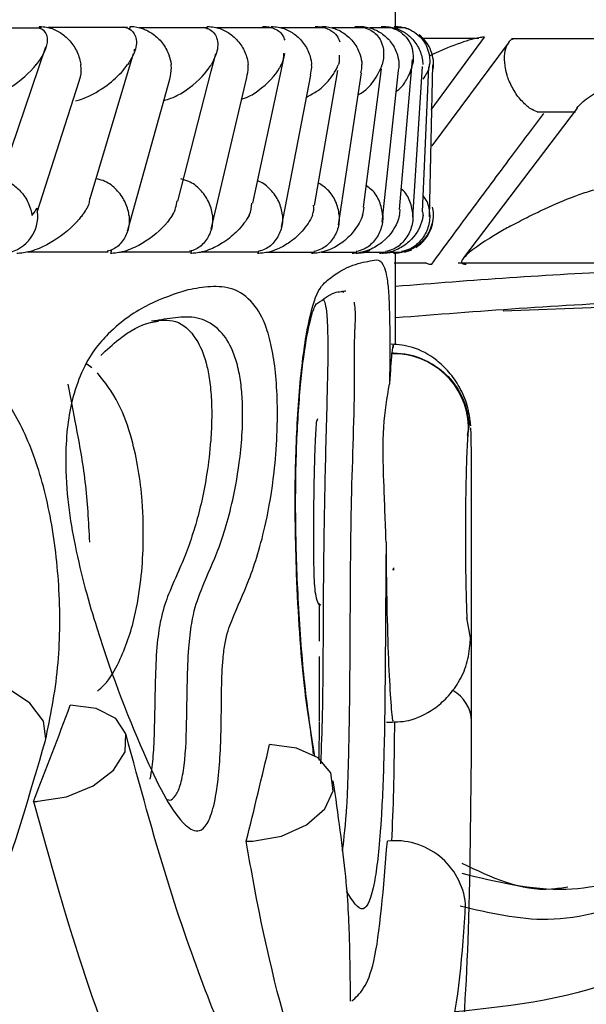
# Model space of a CAD drawing. Header units: millimetres. Extents: x 65 to 121, y 64 to 185.
# Tile 149 of 175: x 96.08 to 96.451, y 133.07 to 133.717. Entities that reach past the tile are written whole.
import ezdxf

# ---------------------------------------------------------------- set-up
doc = ezdxf.new("R2010")
doc.units = ezdxf.units.MM
doc.styles.add('SLDTEXTSTYLE0', font='TXT', dxfattribs={"width": 0.75})
doc.dimstyles.new('SLDDIMSTYLE0', dxfattribs={"dimtxt": 3.5, "dimasz": 3.302, "dimexe": 0, "dimexo": 0.0625, "dimgap": 0.875, "dimtad": 1, "dimdec": 0, "dimlfac": 20, "dimrnd": 1e-09, "dimzin": 12, "dimdsep": 46, "dimtxsty": 'SLDTEXTSTYLE0', "dimsah": 1, "dimcen": 0.09, "dimadec": 0, "dimazin": 3, "dimtfac": 1, "dimtdec": 0, "dimtofl": 0, "dimtmove": 0, "dimatfit": 3, "dimfxl": 0, "dimfrac": 2, "dimtolj": 1, "dimtzin": 12, "dimarcsym": 0})
doc.dimstyles.new('SLDDIMSTYLE1', dxfattribs={"dimtxt": 3.5, "dimasz": 3.302, "dimexe": 0, "dimexo": 0.0625, "dimgap": 0.875, "dimtad": 1, "dimdec": 0, "dimlfac": 20, "dimrnd": 1e-09, "dimzin": 12, "dimdsep": 46, "dimtxsty": 'SLDTEXTSTYLE0', "dimsah": 1, "dimcen": 0.09, "dimadec": 0, "dimazin": 3, "dimtfac": 1, "dimtdec": 0, "dimtmove": 0, "dimatfit": 0, "dimfxl": 0, "dimfrac": 2, "dimtolj": 1, "dimtzin": 12, "dimarcsym": 0})

# ---------------------------------------------------------------- blocks, each defined once
blk = doc.blocks.new('_D')
at = {"color": 7, "linetype": 'Continuous', "lineweight": 18}
for p, q in [((87.97315, 185.01157), (121.2937, 185.01157)), ((120.2937, 185.01157), (120.2937, 118.65612)), ((85.37246, 118.65612), (121.2937, 118.65612))]:
    blk.add_line(p, q, dxfattribs=at)
for points in [[(120.2937, 185.01157), (119.7857, 181.70957), (120.8017, 181.70957)], [(120.2937, 118.65612), (120.8017, 121.95812), (119.7857, 121.95812)]]:
    blk.add_solid(points, dxfattribs=at)
at = {"color": 7, "linetype": 'Continuous', "lineweight": 18, "insert": (115.78196, 153.76379), "char_height": 3.5, "attachment_point": 1, "rotation": 90, "style": 'SLDTEXTSTYLE0'}
blk.add_mtext('1327', dxfattribs=at)
blk = doc.blocks.new('_D_1')
at = {"color": 7, "linetype": 'Continuous', "lineweight": 18}
for p, q in [((86.2605, 139.39842), (111.35947, 139.39842)), ((110.35947, 139.39842), (110.35947, 118.65612)), ((85.37246, 118.65612), (111.35947, 118.65612))]:
    blk.add_line(p, q, dxfattribs=at)
for points in [[(110.35947, 139.39842), (109.85147, 136.09642), (110.86747, 136.09642)], [(110.35947, 118.65612), (110.86747, 121.95812), (109.85147, 121.95812)]]:
    blk.add_solid(points, dxfattribs=at)
at = {"color": 7, "linetype": 'Continuous', "lineweight": 18, "insert": (105.84774, 126.8513), "char_height": 3.5, "attachment_point": 1, "rotation": 90, "style": 'SLDTEXTSTYLE0'}
blk.add_mtext('415', dxfattribs=at)

msp = doc.modelspace()

# ---------------------------------------------------------------- linework, layer by layer
at = {"color": 7, "linetype": 'Continuous', "lineweight": 25}
for p, q in [((96.32624, 133.71245), (96.32624, 133.86307)), ((96.09398, 133.71139), (96.03492, 133.71139)), ((96.09268, 133.71245), (96.09216, 133.71082)), ((96.15041, 133.71165), (96.09835, 133.71165)), ((96.15212, 133.71245), (96.15145, 133.71001)), ((96.20245, 133.71164), (96.15793, 133.71164)), ((96.20275, 133.71245), (96.20234, 133.71068)), ((96.24578, 133.71163), (96.20874, 133.71163)), ((96.28049, 133.7116), (96.25088, 133.7116)), ((96.30659, 133.71155), (96.28442, 133.71155)), ((96.32405, 133.7115), (96.30935, 133.7115)), ((96.33275, 133.71144), (96.32559, 133.71144)), ((96.32582, 133.71245), (96.32579, 133.71113)), ((96.32623, 133.71245), (96.32624, 133.71245)), ((96.33524, 133.71076), (96.33304, 133.71139)), ((96.38089, 133.70447), (96.34435, 133.70447)), ((96.34966, 133.65776), (96.38477, 133.70537)), ((96.40016, 133.70138), (96.35014, 133.63397)), ((96.53571, 133.70442), (96.40243, 133.70442)), ((96.06338, 133.60066), (96.09681, 133.69913)), ((96.12579, 133.5994), (96.15434, 133.69463)), ((96.15481, 133.69618), (96.1553, 133.69783)), ((96.20539, 133.68311), (96.20828, 133.6944)), ((96.25115, 133.68303), (96.25365, 133.69473)), ((96.32895, 133.59227), (96.33746, 133.69074)), ((96.18351, 133.5978), (96.20539, 133.68311)), ((96.23263, 133.59635), (96.25115, 133.68303)), ((96.27321, 133.5949), (96.2884, 133.6836)), ((96.28889, 133.58222), (96.30386, 133.68195)), ((96.30535, 133.59382), (96.31706, 133.68466)), ((96.31759, 133.58389), (96.32834, 133.68362)), ((96.33765, 133.58711), (96.34409, 133.68615)), ((96.34403, 133.59069), (96.34818, 133.68589)), ((96.34868, 133.58741), (96.35086, 133.68718)), ((96.09099, 133.59046), (96.11859, 133.67646)), ((96.15084, 133.57962), (96.17813, 133.67776)), ((96.20534, 133.57933), (96.22877, 133.67901)), ((96.25147, 133.5807), (96.27066, 133.6804)), ((96.44545, 133.65875), (96.371, 133.56039)), ((96.41917, 133.65629), (96.44434, 133.65629)), ((96.15044, 133.57815), (96.15069, 133.57908)), ((96.08465, 133.56448), (96.13769, 133.56448)), ((96.13986, 133.56575), (96.13922, 133.56341)), ((96.19227, 133.56516), (96.19187, 133.56341)), ((96.33224, 133.56422), (96.33698, 133.56584)), ((96.14608, 133.56442), (96.19157, 133.56442)), ((96.19867, 133.56437), (96.23667, 133.56437)), ((96.24252, 133.56431), (96.27307, 133.56431)), ((96.27774, 133.56427), (96.30086, 133.56427)), ((96.30436, 133.56424), (96.32001, 133.56424)), ((96.32235, 133.56422), (96.33047, 133.56422)), ((96.32624, 133.50333), (96.32624, 133.56341)), ((96.32548, 133.55719), (96.34648, 133.55719)), ((96.36746, 133.55716), (96.50007, 133.55716)), ((96.29225, 133.53768), (96.29113, 133.53867)), ((96.39695, 133.52559), (96.51895, 133.53054)), ((96.17076, 133.51951), (96.16764, 133.5184)), ((96.32379, 133.49807), (96.32374, 133.49754)), ((96.12707, 133.48832), (96.12372, 133.49055)), ((96.13096, 133.48468), (96.13059, 133.48506)), ((96.27497, 133.45482), (96.27424, 133.45234)), ((96.27624, 133.2559), (96.27602, 133.23059))]:
    msp.add_line(p, q, dxfattribs=at)
at = {"color": 7, "linetype": 'Continuous', "lineweight": 25, "flags": 128}
for points in [[(96.37532, 133.30677), (96.37539, 133.31098), (96.37298, 133.32404)], [(96.09148, 133.20356), (96.11031, 133.20652), (96.12776, 133.2137), (96.14126, 133.22405), (96.14881, 133.23603), (96.1493, 133.24789), (96.14266, 133.25786), (96.12986, 133.26448), (96.1128, 133.26678)], [(96.23266, 133.17747), (96.25137, 133.18076), (96.26788, 133.18814), (96.2798, 133.19855), (96.2854, 133.21048), (96.28388, 133.22221), (96.27545, 133.23204), (96.26134, 133.23855), (96.24357, 133.24081)]]:
    msp.add_lwpolyline(points, dxfattribs=at)
at = {"color": 1, "linetype": 'Continuous', "lineweight": 25, "flags": 128}
msp.add_lwpolyline([(96.09656, 133.24355), (96.09679, 133.24458), (96.09517, 133.25626), (96.08636, 133.26795), (96.07171, 133.27785), (96.06114, 133.28224)], dxfattribs=at)
at = {"color": 7, "linetype": 'Continuous', "lineweight": 25}
for centre, radius, start, end in [((96.0666, 133.58809), 0.02493, 286.74734, 11.63275), ((96.32487, 133.44819), 0.04936, 2.10441, 91.31921), ((96.08896, 133.27578), 0.07226, 269.87368, 272.00262), ((96.22847, 133.25393), 0.07657, 269.87859, 273.13422), ((96.326, 133.13114), 0.04655, 6.18938, 96.26014)]:
    msp.add_arc(centre, radius, start, end, dxfattribs=at)
at = {"color": 1, "linetype": 'Continuous', "lineweight": 25}
msp.add_arc((96.35225, 133.25529), 0.02401, 2.19733, 61.09632, dxfattribs=at)
at = {"color": 7, "linetype": 'Continuous', "lineweight": 25}
for centre, major_axis, ratio, start_param, end_param in [((91.75124, 133.23515), (4.29276, 2.31535), 0.683285, 5.606498, 5.623426), ((91.75124, 133.20908), (4.36834, 1.80239), 0.754272, 5.774184, 5.791078)]:
    msp.add_ellipse(centre, major_axis=major_axis, ratio=ratio, start_param=start_param, end_param=end_param, dxfattribs=at)
for points, knots in [([(96.09271, 133.71134), (96.09291, 133.71128), (96.09485, 133.71066), (96.09764, 133.70723), (96.09818, 133.70154), (96.09533, 133.69432), (96.0923, 133.68979), (96.09047, 133.68749), (96.09045, 133.68745)], [0, 0, 0, 0, 0.014329, 0.137678, 0.465515, 0.728743, 0.995975, 1, 1, 1, 1]), ([(96.09268, 133.71245), (96.09418, 133.71237), (96.09816, 133.71213), (96.10463, 133.70972), (96.11142, 133.70477), (96.11677, 133.69773), (96.11901, 133.6916), (96.1196, 133.68816), (96.11968, 133.68754), (96.11969, 133.68745)], [0, 0, 0, 0, 0.115286, 0.305671, 0.501288, 0.725647, 0.950189, 0.993469, 1, 1, 1, 1]), ([(96.14745, 133.71217), (96.14855, 133.71189), (96.15196, 133.71101), (96.15461, 133.70838), (96.15694, 133.70306), (96.15554, 133.69596), (96.15227, 133.69002), (96.1505, 133.68749), (96.15048, 133.68745)], [0, 0, 0, 0, 0.065371, 0.203548, 0.340624, 0.717976, 0.996201, 1, 1, 1, 1]), ([(96.15212, 133.71245), (96.15233, 133.71245), (96.15504, 133.71243), (96.16038, 133.71141), (96.1675, 133.70766), (96.17368, 133.7017), (96.17756, 133.69469), (96.17877, 133.68965), (96.17902, 133.68754), (96.17903, 133.68745)], [0, 0, 0, 0, 0.0163557, 0.2068958, 0.3985397, 0.5994262, 0.8309792, 0.9934628, 1, 1, 1, 1]), ([(96.2, 133.71208), (96.20108, 133.71178), (96.2044, 133.71086), (96.20722, 133.70833), (96.21016, 133.70306), (96.20953, 133.69596), (96.20689, 133.69002), (96.20538, 133.68749), (96.20536, 133.68745)], [0, 0, 0, 0, 0.065455, 0.199311, 0.332246, 0.71732, 0.996175, 1, 1, 1, 1]), ([(96.20275, 133.71245), (96.20429, 133.71237), (96.20837, 133.71213), (96.21491, 133.70971), (96.22168, 133.70476), (96.22689, 133.69773), (96.22896, 133.6916), (96.22943, 133.68816), (96.22949, 133.68753), (96.2295, 133.68745)], [0, 0, 0, 0, 0.115725, 0.305805, 0.501205, 0.725709, 0.950402, 0.993493, 1, 1, 1, 1]), ([(96.23895, 133.71245), (96.23951, 133.71245), (96.24128, 133.71244), (96.24421, 133.712), (96.2492, 133.71023), (96.25226, 133.70714), (96.2532, 133.70443), (96.25354, 133.70344)], [0, 0, 0, 0, 0.053655, 0.168797, 0.309495, 0.747998, 1, 1, 1, 1]), ([(96.24469, 133.71245), (96.24624, 133.71236), (96.25036, 133.71213), (96.25691, 133.70971), (96.26365, 133.70476), (96.26878, 133.69772), (96.27074, 133.6916), (96.27116, 133.68816), (96.27121, 133.68753), (96.27121, 133.68745)], [0, 0, 0, 0, 0.1158129, 0.3058371, 0.5011691, 0.7257165, 0.9504468, 0.993489, 1, 1, 1, 1]), ([(96.27354, 133.71245), (96.27386, 133.71245), (96.27493, 133.71246), (96.27728, 133.71228), (96.28038, 133.71159), (96.28468, 133.70968), (96.28798, 133.70651), (96.28919, 133.70371), (96.28976, 133.7024)], [0, 0, 0, 0, 0.027594, 0.092903, 0.211485, 0.351014, 0.695722, 1, 1, 1, 1]), ([(96.27798, 133.71245), (96.27821, 133.71245), (96.28099, 133.71243), (96.28643, 133.7114), (96.29353, 133.70765), (96.29954, 133.70169), (96.30313, 133.69468), (96.3041, 133.68965), (96.30423, 133.68753), (96.30424, 133.68745)], [0, 0, 0, 0, 0.016742, 0.207086, 0.398553, 0.599338, 0.831044, 0.993504, 1, 1, 1, 1]), ([(96.29949, 133.71245), (96.29956, 133.71245), (96.30081, 133.71247), (96.30348, 133.71228), (96.30759, 133.71127), (96.31324, 133.7083), (96.31729, 133.70278), (96.31894, 133.69538), (96.31827, 133.69015), (96.3175, 133.68749), (96.31749, 133.68745)], [0, 0, 0, 0, 0.00284, 0.050975, 0.110334, 0.207813, 0.453191, 0.721646, 0.996415, 1, 1, 1, 1]), ([(96.30264, 133.71245), (96.30286, 133.71245), (96.30566, 133.71243), (96.31111, 133.71141), (96.31818, 133.70766), (96.32411, 133.70169), (96.3276, 133.69469), (96.32846, 133.68965), (96.32856, 133.68753), (96.32857, 133.68745)], [0, 0, 0, 0, 0.016659, 0.207036, 0.398555, 0.599355, 0.831014, 0.993478, 1, 1, 1, 1]), ([(96.31676, 133.71245), (96.31772, 133.71243), (96.31982, 133.71239), (96.32342, 133.71173), (96.32815, 133.70995), (96.33523, 133.70447), (96.33809, 133.69655), (96.33795, 133.68999), (96.33747, 133.68749), (96.33746, 133.68745)], [0, 0, 0, 0, 0.0388558, 0.0848118, 0.1629401, 0.3126904, 0.7369071, 0.9964138, 1, 1, 1, 1]), ([(96.31861, 133.71245), (96.32019, 133.71237), (96.32435, 133.71213), (96.33087, 133.70972), (96.33745, 133.70476), (96.34227, 133.69773), (96.34392, 133.6916), (96.34415, 133.68816), (96.34417, 133.68753), (96.34417, 133.68745)], [0, 0, 0, 0, 0.115596, 0.305772, 0.501216, 0.725699, 0.950347, 0.993481, 1, 1, 1, 1]), ([(96.32529, 133.71245), (96.32597, 133.71244), (96.32776, 133.71243), (96.33109, 133.71195), (96.33575, 133.71051), (96.34297, 133.70608), (96.34798, 133.69807), (96.34896, 133.69112), (96.34867, 133.68749), (96.34867, 133.68745)], [0, 0, 0, 0, 0.027388, 0.072142, 0.141881, 0.269102, 0.620346, 0.99643, 1, 1, 1, 1]), ([(96.35078, 133.68365), (96.35093, 133.6843), (96.35155, 133.68701), (96.35104, 133.69198), (96.34922, 133.69793), (96.34608, 133.70313), (96.3432, 133.70575), (96.3418, 133.70702)], [0, 0, 0, 0, 0.075663, 0.317189, 0.556274, 0.785715, 1, 1, 1, 1]), ([(96.38477, 133.70537), (96.38473, 133.70537), (96.38393, 133.70538), (96.38177, 133.7052), (96.37702, 133.70418), (96.36742, 133.70122), (96.35723, 133.69719), (96.3503, 133.69389), (96.34822, 133.6929)], [0, 0, 0, 0, 0.005063, 0.091213, 0.197415, 0.371842, 0.810882, 1, 1, 1, 1]), ([(96.40361, 133.70424), (96.40331, 133.70416), (96.40148, 133.70366), (96.39927, 133.70044), (96.39741, 133.69466), (96.39761, 133.68759), (96.39878, 133.68257), (96.39946, 133.68045), (96.39948, 133.68037)], [0, 0, 0, 0, 0.045243, 0.275844, 0.517621, 0.796557, 0.992163, 1, 1, 1, 1]), ([(96.25273, 133.69496), (96.25272, 133.6925), (96.25271, 133.69001), (96.25146, 133.68749), (96.25145, 133.68745)], [0, 0, 0, 0, 0.9863992, 1, 1, 1, 1]), ([(96.04655, 133.66245), (96.04759, 133.66249), (96.05, 133.66259), (96.05477, 133.66355), (96.06217, 133.66599), (96.07614, 133.67319), (96.08491, 133.68089), (96.08983, 133.68669), (96.09042, 133.68742), (96.09045, 133.68745)], [0, 0, 0, 0, 0.0427843, 0.1000538, 0.1932257, 0.3855068, 0.92311, 0.9964256, 1, 1, 1, 1]), ([(96.11626, 133.66358), (96.11739, 133.66387), (96.12188, 133.66503), (96.13134, 133.66966), (96.14209, 133.67736), (96.14808, 133.68402), (96.15045, 133.68742), (96.15048, 133.68745)], [0, 0, 0, 0, 0.0550398, 0.2192245, 0.5990895, 0.9959839, 1, 1, 1, 1]), ([(96.11854, 133.67648), (96.1187, 133.67677), (96.12011, 133.67943), (96.12006, 133.68333), (96.11978, 133.68675), (96.1197, 133.68737), (96.11969, 133.68745)], [0, 0, 0, 0, 0.090442, 0.835327, 0.97838, 1, 1, 1, 1]), ([(96.17425, 133.66379), (96.17585, 133.66429), (96.18156, 133.66607), (96.19363, 133.67326), (96.20112, 133.68085), (96.20489, 133.68667), (96.20534, 133.68742), (96.20536, 133.68745)], [0, 0, 0, 0, 0.085302, 0.30342, 0.909841, 0.995931, 1, 1, 1, 1]), ([(96.17817, 133.67775), (96.17872, 133.68034), (96.17937, 133.68344), (96.17911, 133.68675), (96.17904, 133.68737), (96.17903, 133.68745)], [0, 0, 0, 0, 0.8119043, 0.9752808, 1, 1, 1, 1]), ([(96.22542, 133.66475), (96.22601, 133.66495), (96.23056, 133.66644), (96.241, 133.67334), (96.24792, 133.68087), (96.25105, 133.68667), (96.25143, 133.68742), (96.25145, 133.68745)], [0, 0, 0, 0, 0.035003, 0.265829, 0.906049, 0.995708, 1, 1, 1, 1]), ([(96.22864, 133.67903), (96.22914, 133.6812), (96.22975, 133.68388), (96.22956, 133.68675), (96.22951, 133.68737), (96.2295, 133.68745)], [0, 0, 0, 0, 0.783546, 0.971482, 1, 1, 1, 1]), ([(96.2679, 133.66604), (96.27042, 133.66741), (96.27699, 133.67097), (96.28387, 133.67827), (96.28749, 133.68408), (96.2888, 133.68742), (96.28881, 133.68745)], [0, 0, 0, 0, 0.211018, 0.5487, 0.995386, 1, 1, 1, 1]), ([(96.27043, 133.68044), (96.27085, 133.68214), (96.27139, 133.68436), (96.27127, 133.68675), (96.27122, 133.68737), (96.27121, 133.68745)], [0, 0, 0, 0, 0.740002, 0.965751, 1, 1, 1, 1]), ([(96.28921, 133.6935), (96.28942, 133.69153), (96.28962, 133.68952), (96.28882, 133.68749), (96.28881, 133.68745)], [0, 0, 0, 0, 0.983137, 1, 1, 1, 1]), ([(96.3017, 133.66759), (96.30179, 133.66763), (96.30703, 133.67023), (96.31253, 133.67714), (96.31641, 133.68375), (96.31748, 133.68742), (96.31749, 133.68745)], [0, 0, 0, 0, 0.008209, 0.459237, 0.994972, 1, 1, 1, 1]), ([(96.3036, 133.68199), (96.30391, 133.68318), (96.30436, 133.68489), (96.30427, 133.68675), (96.30424, 133.68737), (96.30424, 133.68745)], [0, 0, 0, 0, 0.665643, 0.955914, 1, 1, 1, 1]), ([(96.32687, 133.66998), (96.32697, 133.67005), (96.3305, 133.67234), (96.33413, 133.6783), (96.33685, 133.68407), (96.33746, 133.68742), (96.33746, 133.68745)], [0, 0, 0, 0, 0.0131107, 0.4345301, 0.9942395, 1, 1, 1, 1]), ([(96.32817, 133.68365), (96.32834, 133.6843), (96.32866, 133.68546), (96.32859, 133.68675), (96.32857, 133.68737), (96.32857, 133.68745)], [0, 0, 0, 0, 0.5173369, 0.9364225, 1, 1, 1, 1]), ([(96.34435, 133.67785), (96.34612, 133.68035), (96.34833, 133.68349), (96.34861, 133.68674), (96.34866, 133.68742), (96.34867, 133.68745)], [0, 0, 0, 0, 0.789171, 0.989464, 1, 1, 1, 1]), ([(96.4192, 133.65641), (96.41779, 133.65698), (96.41449, 133.6583), (96.40911, 133.66313), (96.40385, 133.67009), (96.4009, 133.67623), (96.39971, 133.67967), (96.39951, 133.68029), (96.39948, 133.68037)], [0, 0, 0, 0, 0.173798, 0.406443, 0.673716, 0.941179, 0.992257, 1, 1, 1, 1]), ([(96.44525, 133.65888), (96.44652, 133.66027), (96.44978, 133.66384), (96.46082, 133.67117), (96.47082, 133.67699), (96.47705, 133.68034), (96.47711, 133.68037)], [0, 0, 0, 0, 0.212908, 0.549021, 0.995395, 1, 1, 1, 1]), ([(96.35002, 133.55633), (96.35862, 133.56799), (96.376, 133.59154), (96.40056, 133.62456), (96.41656, 133.64591), (96.42365, 133.65537)], [0, 0, 0, 0, 0.353051, 0.713406, 1, 1, 1, 1]), ([(96.06772, 133.61228), (96.06776, 133.61228), (96.0703, 133.61188), (96.07513, 133.60891), (96.08151, 133.60334), (96.08584, 133.59616), (96.08729, 133.59084), (96.08764, 133.58849), (96.08766, 133.58841)], [0, 0, 0, 0, 0.0032194, 0.240748, 0.4856268, 0.7673891, 0.9919952, 1, 1, 1, 1]), ([(96.15135, 133.58841), (96.15134, 133.58849), (96.15096, 133.59155), (96.14911, 133.59766), (96.14355, 133.60538), (96.1369, 133.61064), (96.13217, 133.61185), (96.13041, 133.6123)], [0, 0, 0, 0, 0.007738, 0.289153, 0.570958, 0.840321, 1, 1, 1, 1]), ([(96.2061, 133.58841), (96.20609, 133.58849), (96.20577, 133.59155), (96.20401, 133.59766), (96.19853, 133.60538), (96.1919, 133.61063), (96.18717, 133.61183), (96.18542, 133.61228)], [0, 0, 0, 0, 0.0077324, 0.2898587, 0.5723953, 0.8423454, 1, 1, 1, 1]), ([(96.25206, 133.58841), (96.25205, 133.58849), (96.25178, 133.59156), (96.25013, 133.59769), (96.24467, 133.60528), (96.23939, 133.60993), (96.23609, 133.6109), (96.23576, 133.611)], [0, 0, 0, 0, 0.008842, 0.332053, 0.6557, 0.964893, 1, 1, 1, 1]), ([(96.28929, 133.58841), (96.28929, 133.58849), (96.28907, 133.59155), (96.28746, 133.59758), (96.28268, 133.60515), (96.27784, 133.60827), (96.27573, 133.60963)], [0, 0, 0, 0, 0.009779, 0.367038, 0.724813, 1, 1, 1, 1]), ([(96.31785, 133.58841), (96.31784, 133.58849), (96.31768, 133.59156), (96.31613, 133.59754), (96.31218, 133.60435), (96.30832, 133.60695), (96.30715, 133.60774)], [0, 0, 0, 0, 0.0110836, 0.416343, 0.8221557, 1, 1, 1, 1]), ([(96.33769, 133.58841), (96.33769, 133.58849), (96.33758, 133.59155), (96.33606, 133.59746), (96.33305, 133.60349), (96.33029, 133.60551), (96.3301, 133.60565)], [0, 0, 0, 0, 0.013056, 0.488856, 0.965334, 1, 1, 1, 1]), ([(96.40174, 133.58133), (96.4018, 133.58136), (96.40529, 133.58327), (96.41254, 133.58707), (96.42636, 133.59377), (96.44029, 133.5998), (96.45265, 133.60412), (96.45873, 133.60572), (96.46192, 133.60627), (96.46316, 133.60631), (96.46363, 133.60633)], [0, 0, 0, 0, 0.003589, 0.200878, 0.400174, 0.714605, 0.852532, 0.926536, 0.97202, 1, 1, 1, 1]), ([(96.12063, 133.58841), (96.12066, 133.58845), (96.12254, 133.59094), (96.12531, 133.5947), (96.12563, 133.59826), (96.12573, 133.59942)], [0, 0, 0, 0, 0.009177, 0.67644, 1, 1, 1, 1]), ([(96.17983, 133.58841), (96.17986, 133.58845), (96.18193, 133.59164), (96.18243, 133.5948), (96.18292, 133.59792)], [0, 0, 0, 0, 0.010685, 1, 1, 1, 1]), ([(96.34877, 133.58841), (96.34876, 133.58849), (96.3487, 133.59156), (96.34807, 133.59629), (96.34539, 133.60007), (96.34449, 133.60134)], [0, 0, 0, 0, 0.017929, 0.672433, 1, 1, 1, 1]), ([(96.08766, 133.58841), (96.08768, 133.58844), (96.08897, 133.58989), (96.09001, 133.59152), (96.09102, 133.59312)], [0, 0, 0, 0, 0.021655, 1, 1, 1, 1]), ([(96.23017, 133.58841), (96.23019, 133.58845), (96.23168, 133.59116), (96.23182, 133.59385), (96.23195, 133.59649)], [0, 0, 0, 0, 0.0125591, 1, 1, 1, 1]), ([(96.27176, 133.58841), (96.27178, 133.58845), (96.27275, 133.59067), (96.27264, 133.59287), (96.27253, 133.59504)], [0, 0, 0, 0, 0.015363, 1, 1, 1, 1]), ([(96.30466, 133.58841), (96.30467, 133.58845), (96.30528, 133.59024), (96.30547, 133.59203), (96.30565, 133.59379)], [0, 0, 0, 0, 0.019048, 1, 1, 1, 1]), ([(96.32886, 133.58841), (96.32887, 133.58845), (96.32917, 133.58973), (96.32924, 133.591), (96.32931, 133.59225)], [0, 0, 0, 0, 0.026552, 1, 1, 1, 1]), ([(96.3397, 133.56734), (96.34101, 133.56829), (96.34378, 133.57028), (96.3472, 133.57444), (96.34991, 133.5796), (96.35127, 133.58557), (96.35147, 133.59046), (96.35069, 133.59308), (96.35051, 133.59368)], [0, 0, 0, 0, 0.1595176, 0.335908, 0.5273259, 0.7300528, 0.9386058, 1, 1, 1, 1]), ([(96.34433, 133.58841), (96.34434, 133.58845), (96.34444, 133.5892), (96.34437, 133.58995), (96.34431, 133.59067)], [0, 0, 0, 0, 0.045087, 1, 1, 1, 1]), ([(96.12063, 133.58841), (96.1206, 133.58838), (96.11997, 133.58754), (96.11524, 133.58164), (96.10677, 133.57388), (96.09326, 133.56682), (96.08609, 133.56443), (96.08137, 133.56355), (96.07881, 133.56339), (96.07775, 133.56341), (96.07774, 133.56341)], [0, 0, 0, 0, 0.00357, 0.088012, 0.620449, 0.806991, 0.897767, 0.954084, 0.999604, 1, 1, 1, 1]), ([(96.15135, 133.58841), (96.15136, 133.58833), (96.15173, 133.58527), (96.15136, 133.57915), (96.14767, 133.57146), (96.14256, 133.56634), (96.13844, 133.56519), (96.1371, 133.56482)], [0, 0, 0, 0, 0.007964, 0.297915, 0.588279, 0.865676, 1, 1, 1, 1]), ([(96.17983, 133.58841), (96.17981, 133.58838), (96.17925, 133.58752), (96.1751, 133.58161), (96.16742, 133.57387), (96.15455, 133.56681), (96.14757, 133.56445), (96.14284, 133.56351), (96.14034, 133.56344), (96.13922, 133.56341)], [0, 0, 0, 0, 0.003576, 0.09015, 0.620251, 0.806631, 0.897587, 0.954145, 1, 1, 1, 1]), ([(96.2061, 133.58841), (96.20611, 133.58833), (96.20642, 133.58527), (96.20594, 133.57915), (96.20206, 133.57145), (96.19673, 133.5663), (96.19248, 133.56515), (96.19105, 133.56476)], [0, 0, 0, 0, 0.007906, 0.296285, 0.585098, 0.860875, 1, 1, 1, 1]), ([(96.23017, 133.58841), (96.23016, 133.58838), (96.22827, 133.58492), (96.22385, 133.57894), (96.21511, 133.57147), (96.20693, 133.56678), (96.20016, 133.56444), (96.19549, 133.56351), (96.19299, 133.56344), (96.19187, 133.56341)], [0, 0, 0, 0, 0.003582, 0.36268, 0.622388, 0.807431, 0.898031, 0.95455, 1, 1, 1, 1]), ([(96.27176, 133.58841), (96.27175, 133.58838), (96.27097, 133.58661), (96.26906, 133.58313), (96.26458, 133.57724), (96.25834, 133.57144), (96.25061, 133.56677), (96.24403, 133.56443), (96.23944, 133.56351), (96.23692, 133.56344), (96.2358, 133.56341)], [0, 0, 0, 0, 0.003577, 0.184781, 0.364574, 0.623233, 0.807722, 0.898205, 0.954727, 1, 1, 1, 1]), ([(96.25206, 133.58841), (96.25206, 133.58833), (96.25232, 133.58527), (96.25172, 133.57915), (96.24765, 133.57144), (96.24211, 133.56627), (96.23773, 133.5651), (96.23622, 133.5647)], [0, 0, 0, 0, 0.0078622, 0.294593, 0.5817612, 0.8559509, 1, 1, 1, 1]), ([(96.30466, 133.58841), (96.30464, 133.58838), (96.3035, 133.58503), (96.30038, 133.57915), (96.29325, 133.57169), (96.28589, 133.5669), (96.27942, 133.56446), (96.27486, 133.56355), (96.27223, 133.5634), (96.2711, 133.56341), (96.27108, 133.56341)], [0, 0, 0, 0, 0.003576, 0.349527, 0.614367, 0.803749, 0.895994, 0.953175, 0.999232, 1, 1, 1, 1]), ([(96.28929, 133.58841), (96.2893, 133.58833), (96.2895, 133.58527), (96.28878, 133.57915), (96.28454, 133.57143), (96.2788, 133.56623), (96.27429, 133.56505), (96.2727, 133.56464)], [0, 0, 0, 0, 0.007786, 0.292905, 0.578411, 0.850983, 1, 1, 1, 1]), ([(96.32886, 133.58841), (96.32885, 133.58838), (96.32867, 133.5876), (96.32697, 133.58172), (96.32246, 133.574), (96.31221, 133.56687), (96.30597, 133.56446), (96.30148, 133.56354), (96.29888, 133.5634), (96.29774, 133.56341), (96.29773, 133.56341)], [0, 0, 0, 0, 0.003598, 0.081497, 0.615831, 0.80445, 0.896387, 0.953446, 0.999513, 1, 1, 1, 1]), ([(96.31785, 133.58841), (96.31785, 133.58833), (96.31799, 133.58527), (96.31716, 133.57915), (96.31274, 133.57143), (96.30683, 133.56621), (96.30222, 133.56502), (96.30055, 133.56459)], [0, 0, 0, 0, 0.007769, 0.291484, 0.575597, 0.84685, 1, 1, 1, 1]), ([(96.34433, 133.58841), (96.34433, 133.58838), (96.34422, 133.58754), (96.34311, 133.58164), (96.33933, 133.5739), (96.3298, 133.56683), (96.32382, 133.56445), (96.31943, 133.56353), (96.31685, 133.56341), (96.31571, 133.56341), (96.31571, 133.56341)], [0, 0, 0, 0, 0.0036, 0.087805, 0.619058, 0.80604, 0.897264, 0.953955, 0.999879, 1, 1, 1, 1]), ([(96.33769, 133.58841), (96.33769, 133.58833), (96.33778, 133.58526), (96.33683, 133.57916), (96.33226, 133.57143), (96.32618, 133.56619), (96.32149, 133.56499), (96.31978, 133.56456)], [0, 0, 0, 0, 0.007724, 0.290435, 0.573525, 0.843867, 1, 1, 1, 1]), ([(96.35098, 133.58841), (96.35098, 133.58838), (96.35088, 133.58496), (96.34954, 133.579), (96.34457, 133.57152), (96.33866, 133.56682), (96.33294, 133.56443), (96.32865, 133.56355), (96.32607, 133.56338), (96.32495, 133.56341), (96.32494, 133.56341)], [0, 0, 0, 0, 0.003578, 0.359167, 0.621361, 0.80734, 0.897963, 0.954247, 0.999819, 1, 1, 1, 1]), ([(96.34877, 133.58841), (96.34877, 133.58833), (96.3488, 133.58527), (96.34773, 133.57916), (96.34301, 133.57144), (96.33681, 133.56618), (96.33206, 133.56498), (96.3303, 133.56454)], [0, 0, 0, 0, 0.007746, 0.289718, 0.572099, 0.841817, 1, 1, 1, 1]), ([(96.40174, 133.58133), (96.40168, 133.5813), (96.40026, 133.58052), (96.38978, 133.57464), (96.37747, 133.56692), (96.37007, 133.55979), (96.36935, 133.55737), (96.37046, 133.55646), (96.37186, 133.55632), (96.37264, 133.55633), (96.37264, 133.55633)], [0, 0, 0, 0, 0.003595, 0.0815, 0.615828, 0.804448, 0.896386, 0.953442, 0.999508, 1, 1, 1, 1]), ([(96.30937, 133.56524), (96.30872, 133.56492), (96.30727, 133.56419), (96.30412, 133.56351), (96.30163, 133.56345), (96.30052, 133.56341)], [0, 0, 0, 0, 0.30756, 0.691313, 1, 1, 1, 1]), ([(96.32455, 133.56442), (96.32448, 133.56439), (96.32351, 133.56397), (96.32103, 133.56353), (96.31853, 133.56345), (96.31741, 133.56341)], [0, 0, 0, 0, 0.042668, 0.571437, 1, 1, 1, 1]), ([(96.34542, 133.55751), (96.34622, 133.55712), (96.34782, 133.55636), (96.34928, 133.55634), (96.35002, 133.55633)], [0, 0, 0, 0, 0.501585, 1, 1, 1, 1]), ([(96.18998, 133.53947), (96.19501, 133.54034), (96.21039, 133.54298), (96.22774, 133.53964), (96.24053, 133.51922), (96.2454, 133.50136), (96.24792, 133.48344), (96.24895, 133.46361), (96.2486, 133.44134), (96.24633, 133.4138), (96.24039, 133.37965), (96.23074, 133.34859), (96.2211, 133.32849), (96.21479, 133.31175), (96.21196, 133.28884), (96.21227, 133.25723), (96.21089, 133.22301), (96.20718, 133.19953), (96.20277, 133.18777), (96.1964, 133.1824), (96.18274, 133.19007), (96.16001, 133.23465), (96.13516, 133.29851), (96.11797, 133.35888), (96.11124, 133.39761), (96.10929, 133.42462), (96.11055, 133.44854), (96.1141, 133.46894), (96.12301, 133.49392), (96.14089, 133.51555), (96.16492, 133.53146), (96.18151, 133.53677), (96.18998, 133.53947)], [0, 0, 0, 0, 0.043155, 0.131981, 0.164299, 0.181067, 0.195184, 0.209357, 0.222022, 0.240084, 0.269802, 0.315668, 0.356896, 0.373674, 0.381596, 0.409112, 0.436274, 0.451176, 0.466225, 0.481189, 0.507226, 0.581816, 0.681047, 0.730563, 0.751055, 0.771756, 0.785665, 0.799584, 0.818894, 0.863474, 0.930323, 1, 1, 1, 1]), ([(96.27259, 133.52686), (96.27312, 133.52802), (96.27457, 133.5312), (96.27334, 133.52907), (96.28482, 133.53809), (96.28843, 133.53794), (96.29267, 133.5387), (96.29376, 133.5389)], [0, 0, 0, 0, 0.065443, 0.179386, 0.336808, 0.829859, 1, 1, 1, 1]), ([(96.2789, 133.53334), (96.27933, 133.53254), (96.28018, 133.53094), (96.28099, 133.52536), (96.28151, 133.51823), (96.28176, 133.51149), (96.28186, 133.50282), (96.28177, 133.4878), (96.281, 133.4573), (96.27973, 133.40985), (96.27865, 133.33927), (96.27876, 133.27453), (96.27752, 133.23896), (96.27715, 133.22824)], [0, 0, 0, 0, 0.0613249, 0.1217774, 0.1462271, 0.1709465, 0.1925609, 0.2186817, 0.29484, 0.4802708, 0.6642616, 0.8987903, 1, 1, 1, 1]), ([(96.61927, 133.47234), (96.61996, 133.47398), (96.62247, 133.48003), (96.62493, 133.48907), (96.62482, 133.49905), (96.62225, 133.50618), (96.61593, 133.51377), (96.60508, 133.52011), (96.56268, 133.5334), (96.46599, 133.53207), (96.38022, 133.52529), (96.32624, 133.52102)], [0, 0, 0, 0, 0.01316, 0.048406, 0.065735, 0.082764, 0.101618, 0.1395, 0.184738, 0.486887, 1, 1, 1, 1]), ([(96.27251, 133.23462), (96.272, 133.23882), (96.27007, 133.25445), (96.26599, 133.2836), (96.26239, 133.33151), (96.26046, 133.38376), (96.26088, 133.43273), (96.26339, 133.47489), (96.26725, 133.50605), (96.2708, 133.52167), (96.27227, 133.52594), (96.27259, 133.52686)], [0, 0, 0, 0, 0.0466883, 0.1734338, 0.3408732, 0.4946797, 0.6333856, 0.7593323, 0.8758963, 0.9730924, 1, 1, 1, 1]), ([(96.16615, 133.51902), (96.17154, 133.51961), (96.18228, 133.52079), (96.19384, 133.51147), (96.20106, 133.49625), (96.20413, 133.48207), (96.20548, 133.46956), (96.20579, 133.45493), (96.20493, 133.43724), (96.20174, 133.41142), (96.19498, 133.38252), (96.18612, 133.35924), (96.17813, 133.3422), (96.17285, 133.32739), (96.16974, 133.3092), (96.16819, 133.28012), (96.16832, 133.25163), (96.16677, 133.22748), (96.16551, 133.22069), (96.16501, 133.21806)], [0, 0, 0, 0, 0.127448, 0.25413, 0.317766, 0.34446, 0.371411, 0.395297, 0.423927, 0.470505, 0.563146, 0.670172, 0.741493, 0.790136, 0.823727, 0.864795, 0.951956, 0.981415, 1, 1, 1, 1]), ([(96.17653, 133.20483), (96.17701, 133.20459), (96.17883, 133.20364), (96.18198, 133.2068), (96.18553, 133.21447), (96.18861, 133.23203), (96.18955, 133.2633), (96.18961, 133.29638), (96.19274, 133.32506), (96.19935, 133.34534), (96.20941, 133.36544), (96.21854, 133.39456), (96.22389, 133.42425), (96.22581, 133.44593), (96.22609, 133.46144), (96.22536, 133.47462), (96.22343, 133.48714), (96.21929, 133.50142), (96.20725, 133.51986), (96.19065, 133.52291), (96.17571, 133.52036), (96.17076, 133.51951)], [0, 0, 0, 0, 0.0086838, 0.0333297, 0.0556214, 0.0781828, 0.1287005, 0.1988709, 0.2278302, 0.2766326, 0.3701588, 0.4665855, 0.5245242, 0.5555634, 0.5748568, 0.5954022, 0.6171925, 0.6466026, 0.7111915, 0.9043082, 1, 1, 1, 1]), ([(96.13282, 133.49642), (96.13681, 133.50009), (96.14862, 133.51094), (96.16108, 133.51769), (96.16902, 133.51868), (96.17081, 133.51891)], [0, 0, 0, 0, 0.28341, 0.837731, 1, 1, 1, 1]), ([(96.09655, 133.24352), (96.09972, 133.25896), (96.10587, 133.28897), (96.10653, 133.34163), (96.10079, 133.39094), (96.08902, 133.43369), (96.0725, 133.46695), (96.053, 133.48925), (96.03275, 133.50179), (96.01847, 133.50314), (96.0118, 133.50377)], [0, 0, 0, 0, 0.15414, 0.299534, 0.438019, 0.569894, 0.693294, 0.807364, 0.910124, 1, 1, 1, 1]), ([(96.37569, 133.45014), (96.37512, 133.45466), (96.37397, 133.4636), (96.36865, 133.47565), (96.36164, 133.48565), (96.35129, 133.49541), (96.33775, 133.50269), (96.328, 133.50342), (96.3234, 133.50376)], [0, 0, 0, 0, 0.146635, 0.289943, 0.427194, 0.556838, 0.791188, 1, 1, 1, 1]), ([(96.32503, 133.50163), (96.32492, 133.50244), (96.32463, 133.50455), (96.32411, 133.50054), (96.32379, 133.49807)], [0, 0, 0, 0, 0.382135, 1, 1, 1, 1]), ([(96.32374, 133.49754), (96.32328, 133.49202), (96.32281, 133.4864), (96.32234, 133.47767), (96.32233, 133.47751)], [0, 0, 0, 0, 0.981523, 1, 1, 1, 1]), ([(96.32379, 133.49807), (96.32706, 133.49789), (96.33592, 133.49739), (96.34975, 133.49215), (96.3629, 133.48158), (96.37169, 133.4674), (96.37409, 133.4562), (96.3742, 133.45041), (96.3742, 133.45)], [0, 0, 0, 0, 0.125006, 0.339593, 0.554304, 0.769069, 0.983835, 1, 1, 1, 1]), ([(96.13077, 133.27594), (96.13223, 133.27724), (96.13819, 133.28256), (96.14725, 133.29895), (96.15505, 133.32147), (96.15942, 133.34815), (96.16108, 133.37354), (96.16045, 133.40531), (96.1551, 133.43785), (96.1445, 133.46726), (96.13553, 133.47875), (96.13063, 133.48501)], [0, 0, 0, 0, 0.027307, 0.111739, 0.253409, 0.35645, 0.450795, 0.570126, 0.743155, 0.859919, 1, 1, 1, 1]), ([(96.12565, 133.37386), (96.12494, 133.38716), (96.12351, 133.41376), (96.11659, 133.45066), (96.1131, 133.46864), (96.11137, 133.47751)], [0, 0, 0, 0, 0.336146, 0.672124, 1, 1, 1, 1]), ([(96.3201, 133.37386), (96.31959, 133.38716), (96.31857, 133.41376), (96.31755, 133.45066), (96.32075, 133.46864), (96.32233, 133.47751)], [0, 0, 0, 0, 0.336147, 0.672122, 1, 1, 1, 1]), ([(96.27429, 133.45238), (96.27412, 133.45023), (96.27381, 133.44607), (96.27325, 133.43383), (96.27272, 133.41584), (96.27242, 133.39332), (96.2724, 133.37377), (96.2725, 133.35861), (96.2728, 133.3483), (96.27335, 133.34074), (96.27458, 133.33525), (96.2758, 133.33251), (96.27707, 133.3327), (96.27722, 133.33272)], [0, 0, 0, 0, 0.099263, 0.191862, 0.356744, 0.496304, 0.610329, 0.708117, 0.768004, 0.835695, 0.91017, 0.988927, 1, 1, 1, 1]), ([(96.37356, 133.44413), (96.37385, 133.44569), (96.37422, 133.44764), (96.37421, 133.44961), (96.3742, 133.45)], [0, 0, 0, 0, 0.801616, 1, 1, 1, 1]), ([(96.37377, 133.44319), (96.37432, 133.44789), (96.37506, 133.45419), (96.37523, 133.45259), (96.37528, 133.45218)], [0, 0, 0, 0, 0.746758, 1, 1, 1, 1]), ([(96.37624, 133.25626), (96.37624, 133.26434), (96.37625, 133.28046), (96.37621, 133.30856), (96.3762, 133.33766), (96.37622, 133.36655), (96.37624, 133.3937), (96.37621, 133.41731), (96.37609, 133.43678), (96.37586, 133.44484), (96.37575, 133.44889)], [0, 0, 0, 0, 0.124673, 0.248597, 0.372093, 0.496539, 0.621501, 0.746667, 0.872938, 1, 1, 1, 1]), ([(96.37314, 133.32359), (96.37318, 133.32363), (96.37326, 133.32369), (96.37328, 133.32564), (96.37288, 133.33429), (96.37259, 133.34863), (96.37232, 133.36998), (96.37235, 133.39066), (96.37259, 133.40906), (96.37294, 133.42388), (96.37344, 133.43747), (96.37381, 133.44263), (96.37401, 133.44533)], [0, 0, 0, 0, 0.014997, 0.031748, 0.116409, 0.249137, 0.377935, 0.53478, 0.63236, 0.742284, 0.864675, 1, 1, 1, 1]), ([(96.3201, 133.37386), (96.3201, 133.37175), (96.32016, 133.35582), (96.32058, 133.32647), (96.32174, 133.29142), (96.32314, 133.26701), (96.32427, 133.25501), (96.32471, 133.25664), (96.32484, 133.25711)], [0, 0, 0, 0, 0.033439, 0.251808, 0.470321, 0.689449, 0.909505, 1, 1, 1, 1]), ([(96.32506, 133.3569), (96.325, 133.35612), (96.3249, 133.35485), (96.32478, 133.35582), (96.32474, 133.3562)], [0, 0, 0, 0, 0.614644, 1, 1, 1, 1]), ([(96.27621, 133.33345), (96.27621, 133.32502), (96.27621, 133.31655), (96.27621, 133.30865), (96.27621, 133.30863)], [0, 0, 0, 0, 0.99722, 1, 1, 1, 1]), ([(96.36981, 133.15635), (96.39248, 133.15075), (96.43494, 133.14025), (96.49465, 133.15621), (96.53061, 133.1827), (96.5527, 133.2117), (96.57168, 133.25179), (96.57388, 133.2997), (96.57867, 133.33103), (96.57968, 133.33763)], [0, 0, 0, 0, 0.235108, 0.440357, 0.595788, 0.63549, 0.751937, 0.94775, 1, 1, 1, 1]), ([(96.32044, 133.25561), (96.32526, 133.25561), (96.33556, 133.25561), (96.34957, 133.26226), (96.36046, 133.27163), (96.36794, 133.28156), (96.37363, 133.29372), (96.37477, 133.30272), (96.37535, 133.30728)], [0, 0, 0, 0, 0.202104, 0.43125, 0.561205, 0.700776, 0.848138, 1, 1, 1, 1]), ([(96.27622, 133.29876), (96.27623, 133.29279), (96.27625, 133.27744), (96.27624, 133.26433), (96.27624, 133.25632)], [0, 0, 0, 0, 0.388912, 1, 1, 1, 1]), ([(96.26181, 132.8476), (96.27412, 132.84827), (96.29638, 132.84949), (96.32424, 132.87197), (96.33914, 132.89473), (96.34955, 132.9194), (96.36036, 132.95972), (96.36926, 133.02423), (96.37526, 133.12037), (96.3759, 133.20863), (96.37624, 133.2562)], [0, 0, 0, 0, 0.109391, 0.197841, 0.265003, 0.348099, 0.463563, 0.611101, 0.790359, 1, 1, 1, 1]), ([(96.32556, 133.25601), (96.32541, 133.24055), (96.32513, 133.21212), (96.32413, 133.18823), (96.32368, 133.17733)], [0, 0, 0, 0, 0.543632, 1, 1, 1, 1]), ([(95.77777, 132.85536), (95.79519, 132.85642), (95.85275, 132.85995), (95.94076, 132.92328), (96.01641, 133.02709), (96.0666, 133.14075), (96.08646, 133.20888), (96.09656, 133.24354)], [0, 0, 0, 0, 0.118168, 0.39032, 0.685193, 0.839904, 1, 1, 1, 1]), ([(96.26742, 132.94735), (96.26573, 132.9487), (96.26183, 132.9518), (96.24475, 132.98026), (96.22298, 133.02573), (96.20118, 133.07884), (96.17557, 133.15117), (96.1584, 133.21436), (96.14943, 133.24738)], [0, 0, 0, 0, 0.170708, 0.39235, 0.524077, 0.668515, 0.826791, 1, 1, 1, 1]), ([(96.29676, 133.0723), (96.29674, 133.07423), (96.29671, 133.07812), (96.2964, 133.10779), (96.2948, 133.15155), (96.28861, 133.19494), (96.28546, 133.21708)], [0, 0, 0, 0, 0.241499, 0.487145, 0.738241, 1, 1, 1, 1]), ([(96.32623, 132.85563), (96.33351, 132.85668), (96.37889, 132.86323), (96.46273, 132.89939), (96.57625, 132.96603), (96.68984, 133.06523), (96.7639, 133.15645), (96.80027, 133.21282), (96.80408, 133.21871)], [0, 0, 0, 0, 0.0411445, 0.2562984, 0.471462, 0.7036287, 0.969, 1, 1, 1, 1]), ([(96.0888, 133.20352), (96.09568, 133.17832), (96.1136, 133.11277), (96.14523, 133.02291), (96.18168, 132.941), (96.21624, 132.88402), (96.24586, 132.85143), (96.26117, 132.84998), (96.268, 132.84934)], [0, 0, 0, 0, 0.116473, 0.303076, 0.487985, 0.671763, 0.853605, 1, 1, 1, 1]), ([(96.29592, 132.97242), (96.29272, 132.97416), (96.28202, 132.97998), (96.2594, 133.03212), (96.23895, 133.11596), (96.22949, 133.1705), (96.22831, 133.17736)], [0, 0, 0, 0, 0.166108, 0.554635, 0.944027, 1, 1, 1, 1]), ([(96.29758, 133.07231), (96.30288, 133.07709), (96.31371, 133.08685), (96.31849, 133.1468), (96.32092, 133.17741)], [0, 0, 0, 0, 0.489353, 1, 1, 1, 1]), ([(96.58642, 133.16551), (96.55191, 133.13613), (96.48325, 133.07768), (96.40456, 133.06938), (96.36542, 133.06526)], [0, 0, 0, 0, 0.502655, 1, 1, 1, 1]), ([(96.4394, 133.14727), (96.43578, 133.14666), (96.41191, 133.1426), (96.3893, 133.15348), (96.37012, 133.16272)], [0, 0, 0, 0, 0.151354, 1, 1, 1, 1]), ([(96.34788, 133.0151), (96.3527, 133.02495), (96.36694, 133.05405), (96.37015, 133.10348), (96.37228, 133.13618)], [0, 0, 0, 0, 0.338518, 1, 1, 1, 1]), ([(96.60934, 133.11262), (96.58788, 133.09277), (96.54495, 133.05308), (96.47526, 133.00896), (96.42162, 132.98516), (96.38901, 132.97448), (96.37619, 132.97077), (96.36824, 132.9686), (96.36284, 132.96716), (96.36073, 132.96648), (96.35969, 132.96615)], [0, 0, 0, 0, 0.2591833, 0.518389, 0.7844294, 0.8616767, 0.9143653, 0.9505671, 0.9757117, 1, 1, 1, 1])]:
    msp.add_open_spline(points, degree=3, knots=knots, dxfattribs=at)
at = {"color": 1, "linetype": 'Continuous', "lineweight": 25}
for points, knots in [([(96.27331, 133.23304), (96.27089, 133.2476), (96.26546, 133.28021), (96.26101, 133.34733), (96.25996, 133.41294), (96.2623, 133.46828), (96.26717, 133.51051), (96.27414, 133.53893), (96.29202, 133.55593), (96.3086, 133.55784), (96.31812, 133.56037), (96.32101, 133.54573), (96.32183, 133.53667), (96.32233, 133.52392), (96.32255, 133.51061), (96.32258, 133.4944), (96.32242, 133.48384), (96.32233, 133.47751)], [0, 0, 0, 0, 0.0700073, 0.1568653, 0.2265169, 0.2826678, 0.3392071, 0.3905205, 0.4500957, 0.7391152, 0.8836693, 0.9080024, 0.9325105, 0.9481285, 0.9637989, 0.9783107, 1, 1, 1, 1]), ([(96.32624, 133.54187), (96.37603, 133.54582), (96.45881, 133.55238), (96.55332, 133.55325), (96.59903, 133.53865), (96.61337, 133.52959), (96.62286, 133.51684), (96.62717, 133.50353), (96.6277, 133.48731), (96.6247, 133.47676), (96.6229, 133.47043)], [0, 0, 0, 0, 0.455344, 0.757133, 0.807933, 0.8591, 0.891707, 0.924422, 0.954719, 1, 1, 1, 1]), ([(96.29143, 133.17093), (96.29254, 133.17951), (96.29394, 133.1904), (96.29526, 133.21885), (96.29626, 133.25897), (96.29661, 133.32539), (96.29708, 133.40876), (96.29951, 133.45946), (96.29943, 133.49612), (96.29941, 133.50614), (96.29965, 133.51326), (96.30005, 133.52085), (96.29995, 133.52724), (96.29952, 133.52994), (96.29928, 133.53141)], [0, 0, 0, 0, 0.13017, 0.165324, 0.268437, 0.441827, 0.619682, 0.833302, 0.867546, 0.884381, 0.900926, 0.919244, 0.956049, 1, 1, 1, 1]), ([(96.3201, 133.37386), (96.31996, 133.35692), (96.31962, 133.31335), (96.31932, 133.25118), (96.3178, 133.20688), (96.31578, 133.1739), (96.31222, 133.14442), (96.30499, 133.12679), (96.29796, 133.13832), (96.29416, 133.14455)], [0, 0, 0, 0, 0.112806, 0.290187, 0.403508, 0.442213, 0.590393, 0.77905, 1, 1, 1, 1]), ([(96.58087, 133.33246), (96.58023, 133.32691), (96.57653, 133.29468), (96.57289, 133.24407), (96.55217, 133.1998), (96.52727, 133.16681), (96.48781, 133.13752), (96.42831, 133.1206), (96.3878, 133.13017), (96.36875, 133.13467)], [0, 0, 0, 0, 0.042365, 0.246135, 0.376316, 0.420782, 0.591007, 0.807729, 1, 1, 1, 1])]:
    msp.add_open_spline(points, degree=3, knots=knots, dxfattribs=at)

# ---------------------------------------------------------------- dimensions: what is measured, and where the dimension line sits
at = {"color": 7, "linetype": 'Continuous', "lineweight": 18}
for base, p1, dimstyle, picture, middle in [((120.2937, 118.65612), (86.97315, 185.01157), 'SLDDIMSTYLE0', '_D', (120.2937, 158.93601)), ((110.35947, 118.65612), (85.2605, 139.39842), 'SLDDIMSTYLE1', '_D_1', (110.35947, 130.73047))]:
    dim = msp.add_linear_dim(base=base, p1=p1, p2=(84.37246, 118.65612), angle=90, dimstyle=dimstyle, dxfattribs=at)
    dim.commit()
    dim.dimension.update_dxf_attribs({"geometry": picture, "text_midpoint": middle, "dimtype": 160})

doc.saveas('drawing.dxf')
